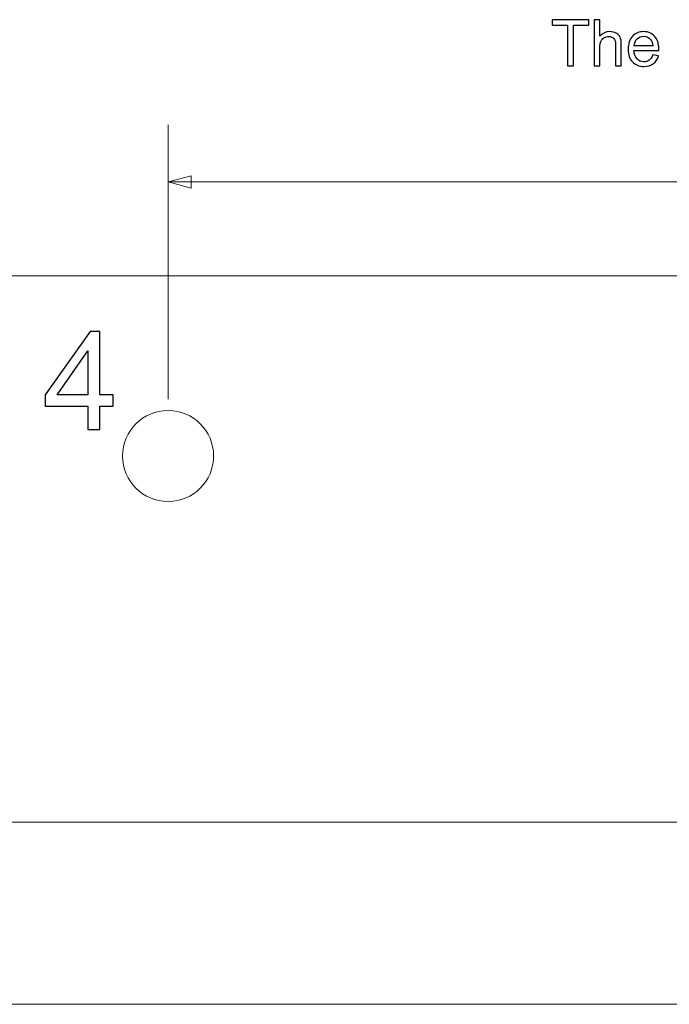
# Model space of a CAD drawing. Header units: centimetres. Extents: x -11.5 to 13.4, y -10.5 to 6.9.
# Tile 2 of 21: x -5.9 to -3, y -10.5 to -6.2. Entities that reach past the tile are written whole.
import ezdxf

# ---------------------------------------------------------------- set-up
doc = ezdxf.new("R2010")
doc.units = ezdxf.units.CM
doc.header["$MEASUREMENT"] = 0
doc.layers.add('layer 1', color=7, linetype='Continuous')

msp = doc.modelspace()

# ---------------------------------------------------------------- linework, layer by layer
at = {"layer": 'layer 1', "color": 250}
for points, knots in [([(-3.4949, -6.37114), (-3.4949, -6.37114), (-3.4949, -6.19278), (-3.4949, -6.19278), (-3.4949, -6.19278), (-3.4949, -6.19278), (-3.5615, -6.19278), (-3.5615, -6.19278), (-3.5615, -6.19278), (-3.5615, -6.19278), (-3.5615, -6.16907), (-3.5615, -6.16907), (-3.5615, -6.16907), (-3.5615, -6.16907), (-3.40148, -6.16907), (-3.40148, -6.16907), (-3.40148, -6.16907), (-3.40148, -6.16907), (-3.40148, -6.19278), (-3.40148, -6.19278), (-3.40148, -6.19278), (-3.40148, -6.19278), (-3.46808, -6.19278), (-3.46808, -6.19278), (-3.46808, -6.19278), (-3.46808, -6.19278), (-3.46808, -6.37114), (-3.46808, -6.37114), (-3.46808, -6.37114), (-3.46808, -6.37114), (-3.4949, -6.37114), (-3.4949, -6.37114)], [0, 0, 0, 0, 0.1111111, 0.1111111, 0.1111111, 0.1111111, 0.2222222, 0.2222222, 0.2222222, 0.2222222, 0.3333333, 0.3333333, 0.3333333, 0.3333333, 0.4444444, 0.4444444, 0.4444444, 0.4444444, 0.5555556, 0.5555556, 0.5555556, 0.5555556, 0.6666667, 0.6666667, 0.6666667, 0.6666667, 0.7777778, 0.7777778, 0.7777778, 0.7777778, 1, 1, 1, 1]), ([(-3.37697, -6.37114), (-3.37697, -6.37114), (-3.37697, -6.16907), (-3.37697, -6.16907), (-3.37697, -6.16907), (-3.37697, -6.16907), (-3.35214, -6.16907), (-3.35214, -6.16907), (-3.35214, -6.16907), (-3.35214, -6.16907), (-3.35214, -6.24179), (-3.35214, -6.24179), (-3.35214, -6.24179), (-3.34061, -6.22829), (-3.32608, -6.22156), (-3.30849, -6.22156), (-3.30849, -6.22156), (-3.29772, -6.22156), (-3.28836, -6.22368), (-3.28036, -6.22796), (-3.28036, -6.22796), (-3.27241, -6.23224), (-3.26672, -6.23812), (-3.26329, -6.24565), (-3.26329, -6.24565), (-3.25985, -6.25317), (-3.25816, -6.26413), (-3.25816, -6.27843), (-3.25816, -6.27843), (-3.25816, -6.27843), (-3.25816, -6.37114), (-3.25816, -6.37114), (-3.25816, -6.37114), (-3.25816, -6.37114), (-3.28299, -6.37114), (-3.28299, -6.37114), (-3.28299, -6.37114), (-3.28299, -6.37114), (-3.28299, -6.27852), (-3.28299, -6.27852), (-3.28299, -6.27852), (-3.28299, -6.26615), (-3.28568, -6.25712), (-3.29099, -6.25148), (-3.29099, -6.25148), (-3.29635, -6.24583), (-3.30388, -6.24301), (-3.31366, -6.24301), (-3.31366, -6.24301), (-3.32095, -6.24301), (-3.32782, -6.24489), (-3.33426, -6.2487), (-3.33426, -6.2487), (-3.34071, -6.25251), (-3.34527, -6.25769), (-3.34805, -6.26423), (-3.34805, -6.26423), (-3.35077, -6.27072), (-3.35214, -6.2797), (-3.35214, -6.29118), (-3.35214, -6.29118), (-3.35214, -6.29118), (-3.35214, -6.37114), (-3.35214, -6.37114), (-3.35214, -6.37114), (-3.35214, -6.37114), (-3.37697, -6.37114), (-3.37697, -6.37114)], [0, 0, 0, 0, 0.0555556, 0.0555556, 0.0555556, 0.0555556, 0.1111111, 0.1111111, 0.1111111, 0.1111111, 0.1666667, 0.1666667, 0.1666667, 0.1666667, 0.2222222, 0.2222222, 0.2222222, 0.2222222, 0.2777778, 0.2777778, 0.2777778, 0.2777778, 0.3333333, 0.3333333, 0.3333333, 0.3333333, 0.3888889, 0.3888889, 0.3888889, 0.3888889, 0.4444444, 0.4444444, 0.4444444, 0.4444444, 0.5, 0.5, 0.5, 0.5, 0.5555556, 0.5555556, 0.5555556, 0.5555556, 0.6111111, 0.6111111, 0.6111111, 0.6111111, 0.6666667, 0.6666667, 0.6666667, 0.6666667, 0.7222222, 0.7222222, 0.7222222, 0.7222222, 0.7777778, 0.7777778, 0.7777778, 0.7777778, 0.8333333, 0.8333333, 0.8333333, 0.8333333, 0.8888889, 0.8888889, 0.8888889, 0.8888889, 1, 1, 1, 1]), ([(-3.12011, -6.32373), (-3.12011, -6.32373), (-3.09443, -6.32711), (-3.09443, -6.32711), (-3.09443, -6.32711), (-3.09842, -6.34202), (-3.1059, -6.35364), (-3.11682, -6.36187), (-3.11682, -6.36187), (-3.12773, -6.37011), (-3.14165, -6.37424), (-3.15863, -6.37424), (-3.15863, -6.37424), (-3.17999, -6.37424), (-3.19692, -6.36766), (-3.20943, -6.35449), (-3.20943, -6.35449), (-3.22194, -6.34137), (-3.2282, -6.32288), (-3.2282, -6.29913), (-3.2282, -6.29913), (-3.2282, -6.27457), (-3.22189, -6.25548), (-3.20924, -6.24193), (-3.20924, -6.24193), (-3.19659, -6.22834), (-3.18017, -6.22156), (-3.15999, -6.22156), (-3.15999, -6.22156), (-3.14047, -6.22156), (-3.12453, -6.2282), (-3.11216, -6.24151), (-3.11216, -6.24151), (-3.09979, -6.25482), (-3.09358, -6.27354), (-3.09358, -6.29767), (-3.09358, -6.29767), (-3.09358, -6.29913), (-3.09363, -6.30134), (-3.09372, -6.30425), (-3.09372, -6.30425), (-3.09372, -6.30425), (-3.2028, -6.30425), (-3.2028, -6.30425), (-3.2028, -6.30425), (-3.20186, -6.32029), (-3.19734, -6.33262), (-3.18916, -6.34113), (-3.18916, -6.34113), (-3.18102, -6.34964), (-3.17081, -6.35392), (-3.15863, -6.35392), (-3.15863, -6.35392), (-3.14955, -6.35392), (-3.14179, -6.35153), (-3.13539, -6.34673), (-3.13539, -6.34673), (-3.12895, -6.34193), (-3.12387, -6.33426), (-3.12011, -6.32373)], [0, 0, 0, 0, 0.0625, 0.0625, 0.0625, 0.0625, 0.125, 0.125, 0.125, 0.125, 0.1875, 0.1875, 0.1875, 0.1875, 0.25, 0.25, 0.25, 0.25, 0.3125, 0.3125, 0.3125, 0.3125, 0.375, 0.375, 0.375, 0.375, 0.4375, 0.4375, 0.4375, 0.4375, 0.5, 0.5, 0.5, 0.5, 0.5625, 0.5625, 0.5625, 0.5625, 0.625, 0.625, 0.625, 0.625, 0.6875, 0.6875, 0.6875, 0.6875, 0.75, 0.75, 0.75, 0.75, 0.8125, 0.8125, 0.8125, 0.8125, 0.875, 0.875, 0.875, 0.875, 1, 1, 1, 1]), ([(-3.20139, -6.28393), (-3.20139, -6.28393), (-3.11983, -6.28393), (-3.11983, -6.28393), (-3.11983, -6.28393), (-3.12091, -6.27161), (-3.12406, -6.26239), (-3.12919, -6.25623), (-3.12919, -6.25623), (-3.13704, -6.24668), (-3.14729, -6.24188), (-3.15985, -6.24188), (-3.15985, -6.24188), (-3.17124, -6.24188), (-3.18078, -6.24569), (-3.18855, -6.25331), (-3.18855, -6.25331), (-3.19626, -6.26093), (-3.20054, -6.27114), (-3.20139, -6.28393)], [0, 0, 0, 0, 0.1666667, 0.1666667, 0.1666667, 0.1666667, 0.3333333, 0.3333333, 0.3333333, 0.3333333, 0.5, 0.5, 0.5, 0.5, 0.6666667, 0.6666667, 0.6666667, 0.6666667, 1, 1, 1, 1]), ([(-5.60267, -7.96896), (-5.60267, -7.96896), (-5.60267, -7.86604), (-5.60267, -7.86604), (-5.60267, -7.86604), (-5.60267, -7.86604), (-5.78985, -7.86604), (-5.78985, -7.86604), (-5.78985, -7.86604), (-5.78985, -7.86604), (-5.78985, -7.81729), (-5.78985, -7.81729), (-5.78985, -7.81729), (-5.78985, -7.81729), (-5.59304, -7.53804), (-5.59304, -7.53804), (-5.59304, -7.53804), (-5.59304, -7.53804), (-5.54971, -7.53804), (-5.54971, -7.53804), (-5.54971, -7.53804), (-5.54971, -7.53804), (-5.54971, -7.81729), (-5.54971, -7.81729), (-5.54971, -7.81729), (-5.54971, -7.81729), (-5.49133, -7.81729), (-5.49133, -7.81729), (-5.49133, -7.81729), (-5.49133, -7.81729), (-5.49133, -7.86604), (-5.49133, -7.86604), (-5.49133, -7.86604), (-5.49133, -7.86604), (-5.54971, -7.86604), (-5.54971, -7.86604), (-5.54971, -7.86604), (-5.54971, -7.86604), (-5.54971, -7.96896), (-5.54971, -7.96896), (-5.54971, -7.96896), (-5.54971, -7.96896), (-5.60267, -7.96896), (-5.60267, -7.96896)], [0, 0, 0, 0, 0.0833333, 0.0833333, 0.0833333, 0.0833333, 0.1666667, 0.1666667, 0.1666667, 0.1666667, 0.25, 0.25, 0.25, 0.25, 0.3333333, 0.3333333, 0.3333333, 0.3333333, 0.4166667, 0.4166667, 0.4166667, 0.4166667, 0.5, 0.5, 0.5, 0.5, 0.5833333, 0.5833333, 0.5833333, 0.5833333, 0.6666667, 0.6666667, 0.6666667, 0.6666667, 0.75, 0.75, 0.75, 0.75, 0.8333333, 0.8333333, 0.8333333, 0.8333333, 1, 1, 1, 1]), ([(-5.60267, -7.81729), (-5.60267, -7.81729), (-5.60267, -7.6235), (-5.60267, -7.6235), (-5.60267, -7.6235), (-5.60267, -7.6235), (-5.73779, -7.81729), (-5.73779, -7.81729), (-5.73779, -7.81729), (-5.73779, -7.81729), (-5.60267, -7.81729), (-5.60267, -7.81729)], [0, 0, 0, 0, 0.25, 0.25, 0.25, 0.25, 0.5, 0.5, 0.5, 0.5, 1, 1, 1, 1])]:
    msp.add_open_spline(points, degree=3, knots=knots, dxfattribs=at)
at = {"layer": 'layer 1', "color": 155, "lineweight": 9}
for points in [[(-5.25001, -7.83535), (-5.25001, -7.83535), (-5.25001, -6.63149), (-5.25001, -6.63149)], [(-5.25001, -6.88149), (-5.25001, -6.88149), (-1.04333, -6.88149), (-1.04333, -6.88149)]]:
    msp.add_open_spline(points, degree=3, dxfattribs=at)
msp.add_open_spline([(-5.14841, -6.90871), (-5.14841, -6.90871), (-5.25001, -6.88149), (-5.25001, -6.88149), (-5.25001, -6.88149), (-5.25001, -6.88149), (-5.14841, -6.85426), (-5.14841, -6.85426), (-5.14841, -6.85426), (-5.14841, -6.85426), (-5.14841, -6.90871), (-5.14841, -6.90871)], degree=3, knots=[0, 0, 0, 0, 0.25, 0.25, 0.25, 0.25, 0.5, 0.5, 0.5, 0.5, 1, 1, 1, 1], dxfattribs=at)
at = {"layer": 'layer 1', "color": 7, "lineweight": 20}
for points, knots in [([(-11.49996, -7.29368), (-11.49996, -7.29368), (11.49998, -7.29368), (11.49998, -7.29368), (11.49998, -7.29368), (11.49998, -7.29368), (11.49998, -10.49361), (11.49998, -10.49361), (11.49998, -10.49361), (11.49998, -10.49365), (11.49995, -10.49368), (11.49991, -10.49368), (11.49991, -10.49368), (11.49991, -10.49368), (-11.49996, -10.49368), (-11.49996, -10.49368), (-11.49996, -10.49368), (-11.5, -10.49368), (-11.50002, -10.49365), (-11.50002, -10.49361), (-11.50002, -10.49361), (-11.50002, -10.49361), (-11.50002, -7.29375), (-11.50002, -7.29375), (-11.50002, -7.29375), (-11.50002, -7.29371), (-11.5, -7.29368), (-11.49996, -7.29368)], [0, 0, 0, 0, 0.125, 0.125, 0.125, 0.125, 0.25, 0.25, 0.25, 0.25, 0.375, 0.375, 0.375, 0.375, 0.5, 0.5, 0.5, 0.5, 0.625, 0.625, 0.625, 0.625, 0.75, 0.75, 0.75, 0.75, 1, 1, 1, 1]), ([(-5.05002, -8.08535), (-5.05002, -8.19581), (-5.13955, -8.28534), (-5.25001, -8.28534), (-5.25001, -8.28534), (-5.36047, -8.28534), (-5.45, -8.19581), (-5.45, -8.08535), (-5.45, -8.08535), (-5.45, -7.97489), (-5.36047, -7.88536), (-5.25001, -7.88536), (-5.25001, -7.88536), (-5.13955, -7.88536), (-5.05002, -7.97489), (-5.05002, -8.08535)], [0, 0, 0, 0, 0.2, 0.2, 0.2, 0.2, 0.4, 0.4, 0.4, 0.4, 0.6, 0.6, 0.6, 0.6, 1, 1, 1, 1]), ([(-11.50001, -9.69368), (-11.50001, -9.69368), (11.49998, -9.69368), (11.49998, -9.69368), (11.49998, -9.69368), (11.49998, -9.69368), (11.49998, -10.49367), (11.49998, -10.49367), (11.49998, -10.49367), (11.49998, -10.49368), (11.49998, -10.49368), (11.49997, -10.49368), (11.49997, -10.49368), (11.49997, -10.49368), (-11.50001, -10.49368), (-11.50001, -10.49368), (-11.50001, -10.49368), (-11.50002, -10.49368), (-11.50002, -10.49368), (-11.50002, -10.49367), (-11.50002, -10.49367), (-11.50002, -10.49367), (-11.50002, -9.69369), (-11.50002, -9.69369), (-11.50002, -9.69369), (-11.50002, -9.69368), (-11.50002, -9.69368), (-11.50001, -9.69368)], [0, 0, 0, 0, 0.125, 0.125, 0.125, 0.125, 0.25, 0.25, 0.25, 0.25, 0.375, 0.375, 0.375, 0.375, 0.5, 0.5, 0.5, 0.5, 0.625, 0.625, 0.625, 0.625, 0.75, 0.75, 0.75, 0.75, 1, 1, 1, 1])]:
    msp.add_open_spline(points, degree=3, knots=knots, dxfattribs=at)

doc.saveas('drawing.dxf')
